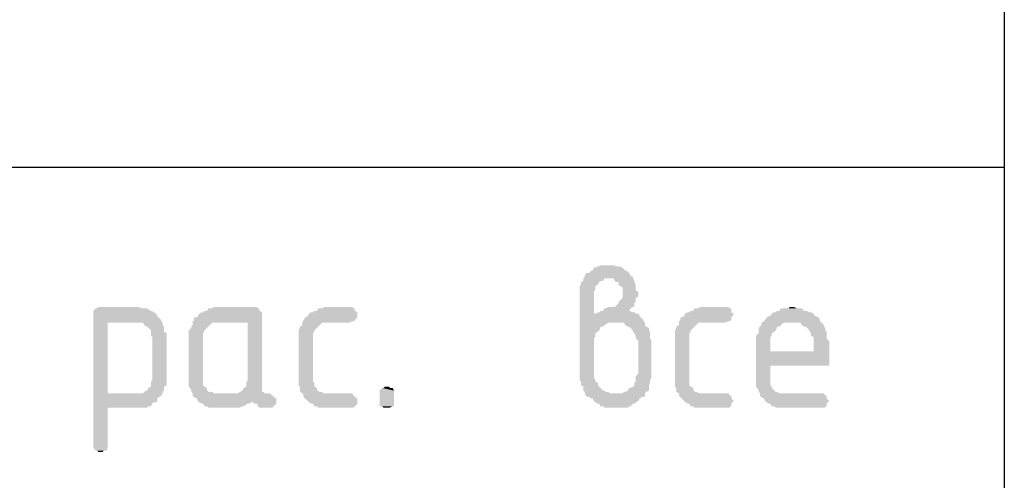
# Model space of a CAD drawing. Header units: millimetres. Extents: x -2765404 to 1548445, y -374876 to 1313256.
# Tile 24 of 77: x 52919 to 55174, y -226250 to -225194. Entities that reach past the tile are written whole.
import ezdxf

# ---------------------------------------------------------------- set-up
doc = ezdxf.new("R2010")
doc.units = ezdxf.units.MM
doc.layers.add('PDF _PDF _Текст', color=7, linetype='Continuous')

msp = doc.modelspace()

# ---------------------------------------------------------------- linework, layer by layer
at = {"layer": 'PDF _PDF _Текст', "lineweight": 25}
msp.add_lwpolyline([(55174, -230921), (35820.1, -230921), (35820.1, -223990.7), (55174, -223990.7)], close=True, dxfattribs=at)
msp.add_lwpolyline([(35820.1, -225532.4), (55174, -225532.4)], dxfattribs=at)
at = {"layer": 'PDF _PDF _Текст', "transparency": 33554559}
for points in [[(54243, -225759.9), (54299.9, -225762.9), (54237, -225762.9)], [(54293.9, -225759.9), (54243, -225759.9), (54299.9, -225762.9)], [(54249, -225756.9), (54284.9, -225759.9), (54246, -225759.9)], [(54281.9, -225756.9), (54249, -225756.9), (54284.9, -225759.9)], [(54216.1, -225774.9), (54317.8, -225780.9), (54213.1, -225780.9)], [(54317.8, -225780.9), (54213.1, -225780.9), (54323.8, -225783.9)], [(54213.1, -225780.9), (54323.8, -225783.9), (54213.1, -225783.9)], [(54314.8, -225774.9), (54216.1, -225774.9), (54317.8, -225780.9)], [(54225, -225771.9), (54314.8, -225774.9), (54222, -225774.9)], [(54231, -225768.9), (54311.9, -225771.9), (54225, -225771.9)], [(54311.9, -225771.9), (54225, -225771.9), (54314.8, -225774.9)], [(54234, -225762.9), (54305.9, -225768.9), (54231, -225768.9)], [(54305.9, -225768.9), (54231, -225768.9), (54311.9, -225771.9)], [(54299.9, -225762.9), (54234, -225762.9), (54305.9, -225768.9)], [(54204.1, -225801.8), (54237, -225804.8), (54201.1, -225804.8)], [(54237, -225804.8), (54201.1, -225804.8), (54237, -225807.8)], [(54201.1, -225804.8), (54237, -225807.8), (54201.1, -225807.8)], [(54210.1, -225792.8), (54246, -225795.8), (54204.1, -225795.8)], [(54246, -225795.8), (54204.1, -225795.8), (54243, -225801.8)], [(54204.1, -225795.8), (54243, -225801.8), (54204.1, -225801.8)], [(54243, -225801.8), (54204.1, -225801.8), (54237, -225804.8)], [(54213.1, -225783.9), (54323.8, -225786.8), (54210.1, -225786.8)], [(54258, -225786.8), (54210.1, -225786.8), (54255, -225792.8)], [(54210.1, -225786.8), (54255, -225792.8), (54210.1, -225792.8)], [(54249, -225792.8), (54210.1, -225792.8), (54246, -225795.8)], [(54323.8, -225783.9), (54213.1, -225783.9), (54323.8, -225786.8)], [(54323.8, -225786.8), (54278.9, -225786.8), (54326.8, -225792.8)], [(54278.9, -225786.8), (54326.8, -225792.8), (54281.9, -225792.8)], [(54326.8, -225792.8), (54281.9, -225792.8), (54326.8, -225795.8)], [(54281.9, -225792.8), (54326.8, -225795.8), (54284.9, -225795.8)], [(54326.8, -225795.8), (54290.9, -225795.8), (54329.8, -225801.8)], [(54290.9, -225795.8), (54329.8, -225801.8), (54290.9, -225801.8)], [(54329.8, -225801.8), (54290.9, -225801.8), (54329.8, -225804.8)], [(54290.9, -225801.8), (54329.8, -225804.8), (54293.9, -225804.8)], [(54329.8, -225804.8), (54293.9, -225804.8), (54329.8, -225807.8)], [(54293.9, -225804.8), (54329.8, -225807.8), (54299.9, -225807.8)], [(54237, -225807.8), (54201.1, -225807.8), (54237, -225813.8)], [(54201.1, -225807.8), (54237, -225813.8), (54201.1, -225813.8)], [(54237, -225813.8), (54201.1, -225813.8), (54234, -225816.8)], [(54201.1, -225813.8), (54234, -225816.8), (54201.1, -225816.8)], [(54234, -225816.8), (54201.1, -225816.8), (54234, -225819.8)], [(54201.1, -225816.8), (54234, -225819.8), (54201.1, -225819.8)], [(54234, -225819.8), (54201.1, -225819.8), (54234, -225867.7)], [(54201.1, -225819.8), (54234, -225867.7), (54201.1, -225867.7)], [(54329.8, -225807.8), (54299.9, -225807.8), (54329.8, -225813.8)], [(54299.9, -225807.8), (54329.8, -225813.8), (54299.9, -225813.8)], [(54329.8, -225813.8), (54299.9, -225813.8), (54332.8, -225816.8)], [(54299.9, -225813.8), (54332.8, -225816.8), (54299.9, -225816.8)], [(54332.8, -225816.8), (54299.9, -225816.8), (54335.8, -225819.8)], [(54299.9, -225816.8), (54335.8, -225819.8), (54299.9, -225819.8)], [(54335.8, -225819.8), (54299.9, -225819.8), (54335.8, -225825.8)], [(54299.9, -225819.8), (54335.8, -225825.8), (54299.9, -225825.8)], [(54335.8, -225825.8), (54299.9, -225825.8), (54335.8, -225828.8)], [(54299.9, -225825.8), (54335.8, -225828.8), (54299.9, -225828.8)], [(54284.9, -225849.7), (54323.8, -225852.7), (54281.9, -225852.7)], [(54290.9, -225843.7), (54326.8, -225849.7), (54284.9, -225849.7)], [(54326.8, -225849.7), (54284.9, -225849.7), (54323.8, -225852.7)], [(54293.9, -225837.7), (54329.8, -225840.7), (54290.9, -225840.7)], [(54329.8, -225840.7), (54290.9, -225840.7), (54326.8, -225843.7)], [(54290.9, -225840.7), (54326.8, -225843.7), (54290.9, -225843.7)], [(54326.8, -225843.7), (54290.9, -225843.7), (54326.8, -225849.7)], [(54299.9, -225831.8), (54329.8, -225837.7), (54293.9, -225837.7)], [(54329.8, -225837.7), (54293.9, -225837.7), (54329.8, -225840.7)], [(54335.8, -225828.8), (54299.9, -225828.8), (54329.8, -225831.8)], [(54299.9, -225828.8), (54329.8, -225831.8), (54299.9, -225831.8)], [(54329.8, -225831.8), (54299.9, -225831.8), (54329.8, -225837.7)], [(53093.4, -225855.7), (53219.2, -225861.7), (53087.5, -225861.7)], [(53222.2, -225861.7), (53087.5, -225861.7), (53225.2, -225864.7)], [(53087.5, -225861.7), (53225.2, -225864.7), (53087.5, -225864.7)], [(53225.2, -225864.7), (53087.5, -225864.7), (53231.1, -225867.7)], [(53087.5, -225864.7), (53231.1, -225867.7), (53087.5, -225867.7)], [(53231.1, -225867.7), (53087.5, -225867.7), (53234.1, -225873.7)], [(53087.5, -225867.7), (53234.1, -225873.7), (53087.5, -225873.7)], [(53234.1, -225873.7), (53087.5, -225873.7), (53237.1, -225876.7)], [(53087.5, -225873.7), (53237.1, -225876.7), (53087.5, -225876.7)], [(53210.2, -225855.7), (53093.4, -225855.7), (53219.2, -225861.7)], [(53099.4, -225852.7), (53198.2, -225855.7), (53096.4, -225855.7)], [(53192.2, -225852.7), (53099.4, -225852.7), (53198.2, -225855.7)], [(53326.9, -225873.7), (53473.6, -225876.7), (53324, -225876.7)], [(53329.9, -225867.7), (53473.6, -225873.7), (53326.9, -225873.7)], [(53473.6, -225873.7), (53326.9, -225873.7), (53473.6, -225876.7)], [(53335.9, -225864.7), (53473.6, -225867.7), (53329.9, -225867.7)], [(53473.6, -225867.7), (53329.9, -225867.7), (53473.6, -225873.7)], [(53473.6, -225864.7), (53335.9, -225864.7), (53473.6, -225867.7)], [(53341.9, -225861.7), (53473.6, -225864.7), (53338.9, -225864.7)], [(53467.6, -225861.7), (53341.9, -225861.7), (53473.6, -225864.7)], [(53350.9, -225855.7), (53467.6, -225861.7), (53347.9, -225861.7)], [(53467.6, -225855.7), (53350.9, -225855.7), (53467.6, -225861.7)], [(53362.9, -225852.7), (53464.7, -225855.7), (53359.9, -225855.7)], [(53461.7, -225852.7), (53362.9, -225852.7), (53464.7, -225855.7)], [(53578.4, -225873.7), (53692.2, -225876.7), (53572.4, -225876.7)], [(53581.4, -225867.7), (53692.2, -225873.7), (53578.4, -225873.7)], [(53692.2, -225873.7), (53578.4, -225873.7), (53692.2, -225876.7)], [(53587.4, -225864.7), (53692.2, -225867.7), (53581.4, -225867.7)], [(53692.2, -225867.7), (53581.4, -225867.7), (53692.2, -225873.7)], [(53692.2, -225864.7), (53587.4, -225864.7), (53692.2, -225867.7)], [(53593.4, -225861.7), (53692.2, -225864.7), (53590.4, -225864.7)], [(53686.2, -225861.7), (53593.4, -225861.7), (53692.2, -225864.7)], [(53602.4, -225855.7), (53686.2, -225861.7), (53599.4, -225861.7)], [(53686.2, -225855.7), (53602.4, -225855.7), (53686.2, -225861.7)], [(53617.3, -225852.7), (53683.2, -225855.7), (53611.3, -225855.7)], [(53680.2, -225852.7), (53617.3, -225852.7), (53683.2, -225855.7)], [(54335.8, -225867.7), (54201.1, -225867.7), (54338.8, -225873.7)], [(54201.1, -225867.7), (54338.8, -225873.7), (54201.1, -225873.7)], [(54338.8, -225873.7), (54201.1, -225873.7), (54341.8, -225876.7)], [(54201.1, -225873.7), (54341.8, -225876.7), (54201.1, -225876.7)], [(54246, -225864.7), (54329.8, -225867.7), (54237, -225867.7)], [(54249, -225861.7), (54323.8, -225864.7), (54246, -225864.7)], [(54326.8, -225864.7), (54246, -225864.7), (54329.8, -225867.7)], [(54314.8, -225861.7), (54249, -225861.7), (54323.8, -225864.7)], [(54258, -225855.7), (54314.8, -225861.7), (54255, -225861.7)], [(54317.8, -225855.7), (54258, -225855.7), (54314.8, -225861.7)], [(54267, -225852.7), (54317.8, -225855.7), (54261, -225855.7)], [(54323.8, -225852.7), (54267, -225852.7), (54317.8, -225855.7)], [(54440.6, -225873.7), (54548.4, -225876.7), (54434.6, -225876.7)], [(54443.6, -225867.7), (54551.3, -225873.7), (54440.6, -225873.7)], [(54551.3, -225873.7), (54440.6, -225873.7), (54548.4, -225876.7)], [(54449.6, -225864.7), (54554.3, -225867.7), (54443.6, -225867.7)], [(54554.3, -225867.7), (54443.6, -225867.7), (54551.3, -225873.7)], [(54548.4, -225864.7), (54449.6, -225864.7), (54554.3, -225867.7)], [(54455.6, -225861.7), (54548.4, -225864.7), (54452.6, -225864.7)], [(54548.4, -225861.7), (54455.6, -225861.7), (54548.4, -225864.7)], [(54464.5, -225855.7), (54548.4, -225861.7), (54461.5, -225861.7)], [(54548.4, -225855.7), (54464.5, -225855.7), (54548.4, -225861.7)], [(54476.5, -225852.7), (54545.4, -225855.7), (54473.5, -225855.7)], [(54542.4, -225852.7), (54476.5, -225852.7), (54545.4, -225855.7)], [(54635.2, -225873.7), (54748.9, -225876.7), (54629.2, -225876.7)], [(54742.9, -225873.7), (54635.2, -225873.7), (54748.9, -225876.7)], [(54641.2, -225867.7), (54739.9, -225873.7), (54638.2, -225873.7)], [(54647.1, -225864.7), (54737, -225867.7), (54641.2, -225867.7)], [(54737, -225867.7), (54641.2, -225867.7), (54739.9, -225873.7)], [(54731, -225864.7), (54647.1, -225864.7), (54737, -225867.7)], [(54653.1, -225861.7), (54728, -225864.7), (54650.1, -225864.7)], [(54722, -225861.7), (54653.1, -225861.7), (54728, -225864.7)], [(54662.1, -225855.7), (54716, -225861.7), (54659.1, -225861.7)], [(54710, -225855.7), (54662.1, -225855.7), (54716, -225861.7)], [(54683.1, -225852.7), (54698, -225855.7), (54680.1, -225855.7)], [(54692, -225852.7), (54683.1, -225852.7), (54698, -225855.7)], [(53237.1, -225876.7), (53087.5, -225876.7), (53243.1, -225882.6)], [(53087.5, -225876.7), (53243.1, -225882.6), (53087.5, -225882.6)], [(53243.1, -225882.6), (53087.5, -225882.6), (53243.1, -225885.6)], [(53087.5, -225882.6), (53243.1, -225885.6), (53087.5, -225885.6)], [(53243.1, -225885.6), (53087.5, -225885.6), (53246.1, -225888.6)], [(53087.5, -225885.6), (53246.1, -225888.6), (53087.5, -225888.6)], [(53120.4, -225888.6), (53087.5, -225888.6), (53120.4, -226050.3)], [(53087.5, -225888.6), (53120.4, -226050.3), (53087.5, -226050.3)], [(53246.1, -225888.6), (53201.2, -225888.6), (53246.1, -225894.6)], [(53201.2, -225888.6), (53246.1, -225894.6), (53204.2, -225894.6)], [(53246.1, -225894.6), (53204.2, -225894.6), (53249.1, -225897.6)], [(53204.2, -225894.6), (53249.1, -225897.6), (53210.2, -225897.6)], [(53315, -225894.6), (53350.9, -225897.6), (53312, -225897.6)], [(53318, -225882.6), (53473.6, -225885.6), (53315, -225885.6)], [(53473.6, -225885.6), (53315, -225885.6), (53473.6, -225888.6)], [(53315, -225885.6), (53473.6, -225888.6), (53315, -225888.6)], [(53359.9, -225888.6), (53315, -225888.6), (53353.9, -225894.6)], [(53315, -225888.6), (53353.9, -225894.6), (53315, -225894.6)], [(53353.9, -225894.6), (53315, -225894.6), (53350.9, -225897.6)], [(53473.6, -225876.7), (53318, -225876.7), (53473.6, -225882.6)], [(53318, -225876.7), (53473.6, -225882.6), (53318, -225882.6)], [(53473.6, -225882.6), (53318, -225882.6), (53473.6, -225885.6)], [(53473.6, -225888.6), (53440.7, -225888.6), (53473.6, -226020.4)], [(53440.7, -225888.6), (53473.6, -226020.4), (53440.7, -226020.4)], [(53566.4, -225894.6), (53602.4, -225897.6), (53560.4, -225897.6)], [(53569.4, -225882.6), (53686.2, -225885.6), (53566.4, -225885.6)], [(53680.2, -225885.6), (53566.4, -225885.6), (53674.2, -225888.6)], [(53566.4, -225885.6), (53674.2, -225888.6), (53566.4, -225888.6)], [(53611.3, -225888.6), (53566.4, -225888.6), (53605.4, -225894.6)], [(53566.4, -225888.6), (53605.4, -225894.6), (53566.4, -225894.6)], [(53605.4, -225894.6), (53566.4, -225894.6), (53602.4, -225897.6)], [(53572.4, -225876.7), (53686.2, -225882.6), (53569.4, -225882.6)], [(53686.2, -225882.6), (53569.4, -225882.6), (53686.2, -225885.6)], [(53692.2, -225876.7), (53572.4, -225876.7), (53686.2, -225882.6)], [(54341.8, -225876.7), (54201.1, -225876.7), (54347.8, -225882.6)], [(54201.1, -225876.7), (54347.8, -225882.6), (54201.1, -225882.6)], [(54347.8, -225882.6), (54201.1, -225882.6), (54347.8, -225885.6)], [(54201.1, -225882.6), (54347.8, -225885.6), (54201.1, -225885.6)], [(54347.8, -225885.6), (54201.1, -225885.6), (54350.8, -225888.6)], [(54201.1, -225885.6), (54350.8, -225888.6), (54201.1, -225888.6)], [(54267, -225888.6), (54201.1, -225888.6), (54258, -225894.6)], [(54201.1, -225888.6), (54258, -225894.6), (54201.1, -225894.6)], [(54258, -225894.6), (54201.1, -225894.6), (54255, -225897.6)], [(54201.1, -225894.6), (54255, -225897.6), (54201.1, -225897.6)], [(54350.8, -225888.6), (54302.9, -225888.6), (54350.8, -225894.6)], [(54302.9, -225888.6), (54350.8, -225894.6), (54305.9, -225894.6)], [(54350.8, -225894.6), (54305.9, -225894.6), (54353.8, -225897.6)], [(54305.9, -225894.6), (54353.8, -225897.6), (54311.9, -225897.6)], [(54428.6, -225894.6), (54464.5, -225897.6), (54422.6, -225897.6)], [(54431.6, -225882.6), (54545.4, -225885.6), (54428.6, -225885.6)], [(54542.4, -225885.6), (54428.6, -225885.6), (54533.4, -225888.6)], [(54428.6, -225885.6), (54533.4, -225888.6), (54428.6, -225888.6)], [(54473.5, -225888.6), (54428.6, -225888.6), (54467.5, -225894.6)], [(54428.6, -225888.6), (54467.5, -225894.6), (54428.6, -225894.6)], [(54467.5, -225894.6), (54428.6, -225894.6), (54464.5, -225897.6)], [(54548.4, -225876.7), (54431.6, -225876.7), (54548.4, -225882.6)], [(54431.6, -225876.7), (54548.4, -225882.6), (54431.6, -225882.6)], [(54548.4, -225882.6), (54431.6, -225882.6), (54545.4, -225885.6)], [(54617.2, -225894.6), (54659.1, -225897.6), (54614.2, -225897.6)], [(54623.2, -225885.6), (54754.9, -225888.6), (54617.2, -225888.6)], [(54668.1, -225888.6), (54617.2, -225888.6), (54662.1, -225894.6)], [(54617.2, -225888.6), (54662.1, -225894.6), (54617.2, -225894.6)], [(54662.1, -225894.6), (54617.2, -225894.6), (54659.1, -225897.6)], [(54626.2, -225882.6), (54751.9, -225885.6), (54623.2, -225885.6)], [(54751.9, -225885.6), (54623.2, -225885.6), (54754.9, -225888.6)], [(54629.2, -225876.7), (54751.9, -225882.6), (54626.2, -225882.6)], [(54751.9, -225882.6), (54626.2, -225882.6), (54751.9, -225885.6)], [(54748.9, -225876.7), (54629.2, -225876.7), (54751.9, -225882.6)], [(54754.9, -225888.6), (54707, -225888.6), (54760.9, -225894.6)], [(54707, -225888.6), (54760.9, -225894.6), (54710, -225894.6)], [(54760.9, -225894.6), (54710, -225894.6), (54760.9, -225897.6)], [(54710, -225894.6), (54760.9, -225897.6), (54716, -225897.6)], [(53249.1, -225897.6), (53210.2, -225897.6), (53249.1, -225900.6)], [(53210.2, -225897.6), (53249.1, -225900.6), (53213.2, -225900.6)], [(53249.1, -225900.6), (53213.2, -225900.6), (53249.1, -225906.6)], [(53213.2, -225900.6), (53249.1, -225906.6), (53219.2, -225906.6)], [(53249.1, -225906.6), (53219.2, -225906.6), (53249.1, -225909.6)], [(53219.2, -225906.6), (53249.1, -225909.6), (53219.2, -225909.6)], [(53249.1, -225909.6), (53219.2, -225909.6), (53255.1, -225912.6)], [(53219.2, -225909.6), (53255.1, -225912.6), (53219.2, -225912.6)], [(53255.1, -225912.6), (53219.2, -225912.6), (53255.1, -225918.6)], [(53219.2, -225912.6), (53255.1, -225918.6), (53219.2, -225918.6)], [(53255.1, -225918.6), (53219.2, -225918.6), (53255.1, -225921.6)], [(53219.2, -225918.6), (53255.1, -225921.6), (53222.2, -225921.6)], [(53312, -225900.6), (53341.9, -225906.6), (53306, -225906.6)], [(53341.9, -225906.6), (53306, -225906.6), (53341.9, -225909.6)], [(53306, -225906.6), (53341.9, -225909.6), (53306, -225909.6)], [(53341.9, -225909.6), (53306, -225909.6), (53338.9, -225912.6)], [(53306, -225909.6), (53338.9, -225912.6), (53306, -225912.6)], [(53338.9, -225912.6), (53306, -225912.6), (53338.9, -225918.6)], [(53306, -225912.6), (53338.9, -225918.6), (53306, -225918.6)], [(53338.9, -225918.6), (53306, -225918.6), (53338.9, -225921.6)], [(53306, -225918.6), (53338.9, -225921.6), (53306, -225921.6)], [(53350.9, -225897.6), (53312, -225897.6), (53347.9, -225900.6)], [(53312, -225897.6), (53347.9, -225900.6), (53312, -225900.6)], [(53347.9, -225900.6), (53312, -225900.6), (53341.9, -225906.6)], [(53560.4, -225900.6), (53593.4, -225906.6), (53557.5, -225906.6)], [(53593.4, -225906.6), (53557.5, -225906.6), (53593.4, -225909.6)], [(53557.5, -225906.6), (53593.4, -225909.6), (53557.5, -225909.6)], [(53593.4, -225909.6), (53557.5, -225909.6), (53590.4, -225912.6)], [(53557.5, -225909.6), (53590.4, -225912.6), (53557.5, -225912.6)], [(53590.4, -225912.6), (53557.5, -225912.6), (53590.4, -225918.6)], [(53557.5, -225912.6), (53590.4, -225918.6), (53557.5, -225918.6)], [(53590.4, -225918.6), (53557.5, -225918.6), (53590.4, -225921.6)], [(53557.5, -225918.6), (53590.4, -225921.6), (53557.5, -225921.6)], [(53602.4, -225897.6), (53560.4, -225897.6), (53599.4, -225900.6)], [(53560.4, -225897.6), (53599.4, -225900.6), (53560.4, -225900.6)], [(53599.4, -225900.6), (53560.4, -225900.6), (53593.4, -225906.6)], [(54249, -225897.6), (54201.1, -225897.6), (54249, -225900.6)], [(54201.1, -225897.6), (54249, -225900.6), (54201.1, -225900.6)], [(54249, -225900.6), (54201.1, -225900.6), (54246, -225906.6)], [(54201.1, -225900.6), (54246, -225906.6), (54201.1, -225906.6)], [(54246, -225906.6), (54201.1, -225906.6), (54243, -225909.6)], [(54201.1, -225906.6), (54243, -225909.6), (54201.1, -225909.6)], [(54243, -225909.6), (54201.1, -225909.6), (54237, -225912.6)], [(54201.1, -225909.6), (54237, -225912.6), (54201.1, -225912.6)], [(54237, -225912.6), (54201.1, -225912.6), (54237, -225918.6)], [(54201.1, -225912.6), (54237, -225918.6), (54201.1, -225918.6)], [(54237, -225918.6), (54201.1, -225918.6), (54237, -225921.6)], [(54201.1, -225918.6), (54237, -225921.6), (54201.1, -225921.6)], [(54353.8, -225897.6), (54314.8, -225897.6), (54359.8, -225900.6)], [(54314.8, -225897.6), (54359.8, -225900.6), (54317.8, -225900.6)], [(54359.8, -225900.6), (54317.8, -225900.6), (54359.8, -225906.6)], [(54317.8, -225900.6), (54359.8, -225906.6), (54323.8, -225906.6)], [(54359.8, -225906.6), (54323.8, -225906.6), (54362.7, -225909.6)], [(54323.8, -225906.6), (54362.7, -225909.6), (54323.8, -225909.6)], [(54362.7, -225909.6), (54323.8, -225909.6), (54362.7, -225912.6)], [(54323.8, -225909.6), (54362.7, -225912.6), (54326.8, -225912.6)], [(54362.7, -225912.6), (54326.8, -225912.6), (54362.7, -225918.6)], [(54326.8, -225912.6), (54362.7, -225918.6), (54329.8, -225918.6)], [(54362.7, -225918.6), (54329.8, -225918.6), (54362.7, -225921.6)], [(54329.8, -225918.6), (54362.7, -225921.6), (54329.8, -225921.6)], [(54422.6, -225900.6), (54455.6, -225906.6), (54419.6, -225906.6)], [(54455.6, -225906.6), (54419.6, -225906.6), (54455.6, -225909.6)], [(54419.6, -225906.6), (54455.6, -225909.6), (54419.6, -225909.6)], [(54455.6, -225909.6), (54419.6, -225909.6), (54452.6, -225912.6)], [(54419.6, -225909.6), (54452.6, -225912.6), (54419.6, -225912.6)], [(54452.6, -225912.6), (54419.6, -225912.6), (54452.6, -225918.6)], [(54419.6, -225912.6), (54452.6, -225918.6), (54419.6, -225918.6)], [(54452.6, -225918.6), (54419.6, -225918.6), (54452.6, -225921.6)], [(54419.6, -225918.6), (54452.6, -225921.6), (54419.6, -225921.6)], [(54464.5, -225897.6), (54422.6, -225897.6), (54461.5, -225900.6)], [(54422.6, -225897.6), (54461.5, -225900.6), (54422.6, -225900.6)], [(54461.5, -225900.6), (54422.6, -225900.6), (54455.6, -225906.6)], [(54611.2, -225912.6), (54641.2, -225918.6), (54605.2, -225918.6)], [(54641.2, -225918.6), (54605.2, -225918.6), (54638.2, -225921.6)], [(54605.2, -225918.6), (54638.2, -225921.6), (54605.2, -225921.6)], [(54614.2, -225897.6), (54653.1, -225900.6), (54611.2, -225900.6)], [(54653.1, -225900.6), (54611.2, -225900.6), (54650.1, -225906.6)], [(54611.2, -225900.6), (54650.1, -225906.6), (54611.2, -225906.6)], [(54650.1, -225906.6), (54611.2, -225906.6), (54647.1, -225909.6)], [(54611.2, -225906.6), (54647.1, -225909.6), (54611.2, -225909.6)], [(54647.1, -225909.6), (54611.2, -225909.6), (54641.2, -225912.6)], [(54611.2, -225909.6), (54641.2, -225912.6), (54611.2, -225912.6)], [(54641.2, -225912.6), (54611.2, -225912.6), (54641.2, -225918.6)], [(54653.1, -225897.6), (54614.2, -225897.6), (54653.1, -225900.6)], [(54760.9, -225897.6), (54719, -225897.6), (54763.9, -225900.6)], [(54719, -225897.6), (54763.9, -225900.6), (54722, -225900.6)], [(54763.9, -225900.6), (54722, -225900.6), (54763.9, -225906.6)], [(54722, -225900.6), (54763.9, -225906.6), (54728, -225906.6)], [(54763.9, -225906.6), (54728, -225906.6), (54766.9, -225909.6)], [(54728, -225906.6), (54766.9, -225909.6), (54728, -225909.6)], [(54766.9, -225909.6), (54728, -225909.6), (54766.9, -225912.6)], [(54728, -225909.6), (54766.9, -225912.6), (54731, -225912.6)], [(54766.9, -225912.6), (54731, -225912.6), (54766.9, -225918.6)], [(54731, -225912.6), (54766.9, -225918.6), (54731, -225918.6)], [(54766.9, -225918.6), (54731, -225918.6), (54766.9, -225921.6)], [(54731, -225918.6), (54766.9, -225921.6), (54737, -225921.6)], [(53255.1, -225921.6), (53222.2, -225921.6), (53255.1, -226020.4)], [(53222.2, -225921.6), (53255.1, -226020.4), (53222.2, -226020.4)], [(53338.9, -225921.6), (53306, -225921.6), (53338.9, -226020.4)], [(53306, -225921.6), (53338.9, -226020.4), (53306, -226020.4)], [(53590.4, -225921.6), (53557.5, -225921.6), (53590.4, -226020.4)], [(53557.5, -225921.6), (53590.4, -226020.4), (53557.5, -226020.4)], [(54237, -225921.6), (54201.1, -225921.6), (54234, -225924.6)], [(54201.1, -225921.6), (54234, -225924.6), (54201.1, -225924.6)], [(54234, -225924.6), (54201.1, -225924.6), (54234, -225933.5)], [(54201.1, -225924.6), (54234, -225933.5), (54201.1, -225933.5)], [(54234, -225933.5), (54201.1, -225933.5), (54234, -225936.5)], [(54201.1, -225933.5), (54234, -225936.5), (54201.1, -225936.5)], [(54234, -225936.5), (54201.1, -225936.5), (54234, -226002.4)], [(54201.1, -225936.5), (54234, -226002.4), (54201.1, -226002.4)], [(54362.7, -225921.6), (54329.8, -225921.6), (54362.7, -225924.6)], [(54329.8, -225921.6), (54362.7, -225924.6), (54329.8, -225924.6)], [(54362.7, -225924.6), (54329.8, -225924.6), (54365.7, -225930.5)], [(54329.8, -225924.6), (54365.7, -225930.5), (54335.8, -225930.5)], [(54365.7, -225930.5), (54335.8, -225930.5), (54365.7, -225933.5)], [(54335.8, -225930.5), (54365.7, -225933.5), (54335.8, -225933.5)], [(54365.7, -225933.5), (54335.8, -225933.5), (54365.7, -225936.5)], [(54335.8, -225933.5), (54365.7, -225936.5), (54335.8, -225936.5)], [(54365.7, -225936.5), (54335.8, -225936.5), (54365.7, -226002.4)], [(54335.8, -225936.5), (54365.7, -226002.4), (54335.8, -226002.4)], [(54452.6, -225921.6), (54419.6, -225921.6), (54452.6, -226020.4)], [(54419.6, -225921.6), (54452.6, -226020.4), (54419.6, -226020.4)], [(54638.2, -225921.6), (54605.2, -225921.6), (54638.2, -225924.6)], [(54605.2, -225921.6), (54638.2, -225924.6), (54605.2, -225924.6)], [(54638.2, -225924.6), (54605.2, -225924.6), (54638.2, -225930.5)], [(54605.2, -225924.6), (54638.2, -225930.5), (54605.2, -225930.5)], [(54638.2, -225930.5), (54605.2, -225930.5), (54638.2, -225933.5)], [(54605.2, -225930.5), (54638.2, -225933.5), (54605.2, -225933.5)], [(54638.2, -225933.5), (54605.2, -225933.5), (54638.2, -225936.5)], [(54605.2, -225933.5), (54638.2, -225936.5), (54605.2, -225936.5)], [(54638.2, -225936.5), (54605.2, -225936.5), (54638.2, -225954.5)], [(54605.2, -225936.5), (54638.2, -225954.5), (54605.2, -225954.5)], [(54766.9, -225921.6), (54737, -225921.6), (54766.9, -225924.6)], [(54737, -225921.6), (54766.9, -225924.6), (54737, -225924.6)], [(54766.9, -225924.6), (54737, -225924.6), (54772.9, -225930.5)], [(54737, -225924.6), (54772.9, -225930.5), (54737, -225930.5)], [(54772.9, -225930.5), (54737, -225930.5), (54772.9, -225936.5)], [(54737, -225930.5), (54772.9, -225936.5), (54737, -225936.5)], [(54772.9, -225936.5), (54737, -225936.5), (54772.9, -225954.5)], [(54737, -225936.5), (54772.9, -225954.5), (54737, -225954.5)], [(54772.9, -225954.5), (54605.2, -225954.5), (54772.9, -225987.4)], [(54605.2, -225954.5), (54772.9, -225987.4), (54605.2, -225987.4)], [(54234, -226002.4), (54201.1, -226002.4), (54234, -226005.4)], [(54201.1, -226002.4), (54234, -226005.4), (54201.1, -226005.4)], [(54234, -226005.4), (54201.1, -226005.4), (54234, -226014.4)], [(54201.1, -226005.4), (54234, -226014.4), (54201.1, -226014.4)], [(54335.8, -226005.4), (54365.7, -226011.4), (54329.8, -226011.4)], [(54365.7, -226002.4), (54335.8, -226002.4), (54365.7, -226005.4)], [(54335.8, -226002.4), (54365.7, -226005.4), (54335.8, -226005.4)], [(54365.7, -226005.4), (54335.8, -226005.4), (54365.7, -226011.4)], [(54638.2, -225987.4), (54605.2, -225987.4), (54638.2, -226020.4)], [(54605.2, -225987.4), (54638.2, -226020.4), (54605.2, -226020.4)], [(53222.2, -226020.4), (53255.1, -226023.3), (53219.2, -226023.3)], [(53255.1, -226023.3), (53219.2, -226023.3), (53255.1, -226026.3)], [(53219.2, -226023.3), (53255.1, -226026.3), (53219.2, -226026.3)], [(53255.1, -226026.3), (53219.2, -226026.3), (53255.1, -226032.3)], [(53219.2, -226026.3), (53255.1, -226032.3), (53219.2, -226032.3)], [(53255.1, -226020.4), (53222.2, -226020.4), (53255.1, -226023.3)], [(53338.9, -226020.4), (53306, -226020.4), (53338.9, -226023.3)], [(53306, -226020.4), (53338.9, -226023.3), (53306, -226023.3)], [(53338.9, -226023.3), (53306, -226023.3), (53338.9, -226026.3)], [(53306, -226023.3), (53338.9, -226026.3), (53306, -226026.3)], [(53338.9, -226026.3), (53306, -226026.3), (53338.9, -226032.3)], [(53306, -226026.3), (53338.9, -226032.3), (53306, -226032.3)], [(53440.7, -226020.4), (53473.6, -226026.3), (53437.7, -226026.3)], [(53473.6, -226026.3), (53437.7, -226026.3), (53473.6, -226032.3)], [(53437.7, -226026.3), (53473.6, -226032.3), (53437.7, -226032.3)], [(53473.6, -226020.4), (53440.7, -226020.4), (53473.6, -226026.3)], [(53590.4, -226020.4), (53557.5, -226020.4), (53590.4, -226023.3)], [(53557.5, -226020.4), (53590.4, -226023.3), (53557.5, -226023.3)], [(53590.4, -226023.3), (53557.5, -226023.3), (53593.4, -226026.3)], [(53557.5, -226023.3), (53593.4, -226026.3), (53557.5, -226026.3)], [(53593.4, -226026.3), (53557.5, -226026.3), (53593.4, -226032.3)], [(53557.5, -226026.3), (53593.4, -226032.3), (53557.5, -226032.3)], [(54234, -226014.4), (54201.1, -226014.4), (54237, -226020.4)], [(54201.1, -226014.4), (54237, -226020.4), (54201.1, -226020.4)], [(54237, -226020.4), (54201.1, -226020.4), (54237, -226023.3)], [(54201.1, -226020.4), (54237, -226023.3), (54204.1, -226023.3)], [(54237, -226023.3), (54204.1, -226023.3), (54243, -226026.3)], [(54204.1, -226023.3), (54243, -226026.3), (54204.1, -226026.3)], [(54243, -226026.3), (54204.1, -226026.3), (54243, -226032.3)], [(54204.1, -226026.3), (54243, -226032.3), (54204.1, -226032.3)], [(54329.8, -226023.3), (54362.7, -226026.3), (54326.8, -226026.3)], [(54362.7, -226026.3), (54326.8, -226026.3), (54359.8, -226032.3)], [(54326.8, -226026.3), (54359.8, -226032.3), (54326.8, -226032.3)], [(54365.7, -226011.4), (54329.8, -226011.4), (54365.7, -226014.4)], [(54329.8, -226011.4), (54365.7, -226014.4), (54329.8, -226014.4)], [(54365.7, -226014.4), (54329.8, -226014.4), (54362.7, -226020.4)], [(54329.8, -226014.4), (54362.7, -226020.4), (54329.8, -226020.4)], [(54362.7, -226020.4), (54329.8, -226020.4), (54362.7, -226023.3)], [(54329.8, -226020.4), (54362.7, -226023.3), (54329.8, -226023.3)], [(54362.7, -226023.3), (54329.8, -226023.3), (54362.7, -226026.3)], [(54452.6, -226020.4), (54419.6, -226020.4), (54452.6, -226023.3)], [(54419.6, -226020.4), (54452.6, -226023.3), (54419.6, -226023.3)], [(54452.6, -226023.3), (54419.6, -226023.3), (54452.6, -226026.3)], [(54419.6, -226023.3), (54452.6, -226026.3), (54419.6, -226026.3)], [(54452.6, -226026.3), (54419.6, -226026.3), (54452.6, -226032.3)], [(54419.6, -226026.3), (54452.6, -226032.3), (54419.6, -226032.3)], [(54638.2, -226020.4), (54605.2, -226020.4), (54638.2, -226023.3)], [(54605.2, -226020.4), (54638.2, -226023.3), (54605.2, -226023.3)], [(54638.2, -226023.3), (54605.2, -226023.3), (54638.2, -226026.3)], [(54605.2, -226023.3), (54638.2, -226026.3), (54605.2, -226026.3)], [(54638.2, -226026.3), (54605.2, -226026.3), (54638.2, -226032.3)], [(54605.2, -226026.3), (54638.2, -226032.3), (54605.2, -226032.3)], [(53246.1, -226050.3), (53087.5, -226050.3), (53243.1, -226056.3)], [(53087.5, -226050.3), (53243.1, -226056.3), (53087.5, -226056.3)], [(53204.2, -226047.3), (53246.1, -226050.3), (53201.2, -226050.3)], [(53210.2, -226044.3), (53246.1, -226047.3), (53204.2, -226047.3)], [(53246.1, -226047.3), (53204.2, -226047.3), (53246.1, -226050.3)], [(53213.2, -226038.3), (53249.1, -226044.3), (53210.2, -226044.3)], [(53249.1, -226044.3), (53210.2, -226044.3), (53246.1, -226047.3)], [(53219.2, -226035.3), (53249.1, -226038.3), (53213.2, -226038.3)], [(53249.1, -226038.3), (53213.2, -226038.3), (53249.1, -226044.3)], [(53255.1, -226032.3), (53219.2, -226032.3), (53249.1, -226035.3)], [(53219.2, -226032.3), (53249.1, -226035.3), (53219.2, -226035.3)], [(53249.1, -226035.3), (53219.2, -226035.3), (53249.1, -226038.3)], [(53338.9, -226032.3), (53306, -226032.3), (53341.9, -226035.3)], [(53306, -226032.3), (53341.9, -226035.3), (53306, -226035.3)], [(53341.9, -226035.3), (53306, -226035.3), (53347.9, -226038.3)], [(53306, -226035.3), (53347.9, -226038.3), (53309, -226038.3)], [(53347.9, -226038.3), (53309, -226038.3), (53347.9, -226044.3)], [(53309, -226038.3), (53347.9, -226044.3), (53312, -226044.3)], [(53350.9, -226044.3), (53312, -226044.3), (53350.9, -226047.3)], [(53312, -226044.3), (53350.9, -226047.3), (53312, -226047.3)], [(53359.9, -226047.3), (53312, -226047.3), (53362.9, -226050.3)], [(53312, -226047.3), (53362.9, -226050.3), (53315, -226050.3)], [(53491.6, -226050.3), (53315, -226050.3), (53497.6, -226056.3)], [(53315, -226050.3), (53497.6, -226056.3), (53315, -226056.3)], [(53422.7, -226047.3), (53479.6, -226050.3), (53419.7, -226050.3)], [(53428.7, -226044.3), (53473.6, -226047.3), (53422.7, -226047.3)], [(53476.6, -226047.3), (53422.7, -226047.3), (53479.6, -226050.3)], [(53431.7, -226038.3), (53473.6, -226044.3), (53428.7, -226044.3)], [(53473.6, -226044.3), (53428.7, -226044.3), (53473.6, -226047.3)], [(53437.7, -226035.3), (53473.6, -226038.3), (53431.7, -226038.3)], [(53473.6, -226038.3), (53431.7, -226038.3), (53473.6, -226044.3)], [(53473.6, -226032.3), (53437.7, -226032.3), (53473.6, -226035.3)], [(53437.7, -226032.3), (53473.6, -226035.3), (53437.7, -226035.3)], [(53473.6, -226035.3), (53437.7, -226035.3), (53473.6, -226038.3)], [(53593.4, -226032.3), (53557.5, -226032.3), (53593.4, -226035.3)], [(53557.5, -226032.3), (53593.4, -226035.3), (53560.4, -226035.3)], [(53593.4, -226035.3), (53560.4, -226035.3), (53599.4, -226038.3)], [(53560.4, -226035.3), (53599.4, -226038.3), (53560.4, -226038.3)], [(53599.4, -226038.3), (53560.4, -226038.3), (53599.4, -226044.3)], [(53560.4, -226038.3), (53599.4, -226044.3), (53560.4, -226044.3)], [(53602.4, -226044.3), (53560.4, -226044.3), (53605.4, -226047.3)], [(53560.4, -226044.3), (53605.4, -226047.3), (53560.4, -226047.3)], [(53611.3, -226047.3), (53560.4, -226047.3), (53614.3, -226050.3)], [(53560.4, -226047.3), (53614.3, -226050.3), (53566.4, -226050.3)], [(53680.2, -226050.3), (53566.4, -226050.3), (53683.2, -226056.3)], [(53566.4, -226050.3), (53683.2, -226056.3), (53569.4, -226056.3)], [(53749, -226038.3), (53776, -226044.3), (53743.1, -226044.3)], [(53776, -226044.3), (53743.1, -226044.3), (53776, -226047.3)], [(53743.1, -226044.3), (53776, -226047.3), (53743.1, -226047.3)], [(53776, -226047.3), (53743.1, -226047.3), (53776, -226050.3)], [(53743.1, -226047.3), (53776, -226050.3), (53743.1, -226050.3)], [(53776, -226050.3), (53743.1, -226050.3), (53776, -226068.2)], [(53743.1, -226050.3), (53776, -226068.2), (53743.1, -226068.2)], [(53773, -226038.3), (53749, -226038.3), (53776, -226044.3)], [(53755, -226035.3), (53767, -226038.3), (53752, -226038.3)], [(53764, -226035.3), (53755, -226035.3), (53767, -226038.3)], [(54243, -226032.3), (54204.1, -226032.3), (54246, -226035.3)], [(54204.1, -226032.3), (54246, -226035.3), (54210.1, -226035.3)], [(54246, -226035.3), (54210.1, -226035.3), (54249, -226038.3)], [(54210.1, -226035.3), (54249, -226038.3), (54210.1, -226038.3)], [(54249, -226038.3), (54210.1, -226038.3), (54255, -226044.3)], [(54210.1, -226038.3), (54255, -226044.3), (54210.1, -226044.3)], [(54258, -226044.3), (54210.1, -226044.3), (54261, -226047.3)], [(54210.1, -226044.3), (54261, -226047.3), (54213.1, -226047.3)], [(54267, -226047.3), (54213.1, -226047.3), (54269.9, -226050.3)], [(54213.1, -226047.3), (54269.9, -226050.3), (54213.1, -226050.3)], [(54350.8, -226050.3), (54213.1, -226050.3), (54350.8, -226056.3)], [(54213.1, -226050.3), (54350.8, -226056.3), (54216.1, -226056.3)], [(54302.9, -226047.3), (54350.8, -226050.3), (54299.9, -226050.3)], [(54353.8, -226047.3), (54302.9, -226047.3), (54350.8, -226050.3)], [(54311.9, -226044.3), (54353.8, -226047.3), (54305.9, -226047.3)], [(54314.8, -226038.3), (54359.8, -226044.3), (54311.9, -226044.3)], [(54359.8, -226044.3), (54311.9, -226044.3), (54353.8, -226047.3)], [(54359.8, -226038.3), (54314.8, -226038.3), (54359.8, -226044.3)], [(54323.8, -226035.3), (54359.8, -226038.3), (54317.8, -226038.3)], [(54326.8, -226032.3), (54359.8, -226035.3), (54323.8, -226035.3)], [(54359.8, -226035.3), (54323.8, -226035.3), (54359.8, -226038.3)], [(54359.8, -226032.3), (54326.8, -226032.3), (54359.8, -226035.3)], [(54452.6, -226032.3), (54419.6, -226032.3), (54455.6, -226035.3)], [(54419.6, -226032.3), (54455.6, -226035.3), (54419.6, -226035.3)], [(54455.6, -226035.3), (54419.6, -226035.3), (54461.5, -226038.3)], [(54419.6, -226035.3), (54461.5, -226038.3), (54422.6, -226038.3)], [(54461.5, -226038.3), (54422.6, -226038.3), (54461.5, -226044.3)], [(54422.6, -226038.3), (54461.5, -226044.3), (54422.6, -226044.3)], [(54464.5, -226044.3), (54422.6, -226044.3), (54464.5, -226047.3)], [(54422.6, -226044.3), (54464.5, -226047.3), (54422.6, -226047.3)], [(54467.5, -226047.3), (54422.6, -226047.3), (54476.5, -226050.3)], [(54422.6, -226047.3), (54476.5, -226050.3), (54428.6, -226050.3)], [(54542.4, -226050.3), (54428.6, -226050.3), (54545.4, -226056.3)], [(54428.6, -226050.3), (54545.4, -226056.3), (54428.6, -226056.3)], [(54638.2, -226032.3), (54605.2, -226032.3), (54641.2, -226035.3)], [(54605.2, -226032.3), (54641.2, -226035.3), (54605.2, -226035.3)], [(54641.2, -226035.3), (54605.2, -226035.3), (54641.2, -226038.3)], [(54605.2, -226035.3), (54641.2, -226038.3), (54608.2, -226038.3)], [(54641.2, -226038.3), (54608.2, -226038.3), (54647.1, -226044.3)], [(54608.2, -226038.3), (54647.1, -226044.3), (54611.2, -226044.3)], [(54647.1, -226044.3), (54611.2, -226044.3), (54650.1, -226047.3)], [(54611.2, -226044.3), (54650.1, -226047.3), (54611.2, -226047.3)], [(54653.1, -226047.3), (54611.2, -226047.3), (54659.1, -226050.3)], [(54611.2, -226047.3), (54659.1, -226050.3), (54614.2, -226050.3)], [(54760.9, -226050.3), (54614.2, -226050.3), (54763.9, -226056.3)], [(54614.2, -226050.3), (54763.9, -226056.3), (54614.2, -226056.3)], [(53243.1, -226056.3), (53087.5, -226056.3), (53237.1, -226059.3)], [(53087.5, -226056.3), (53237.1, -226059.3), (53087.5, -226059.3)], [(53237.1, -226059.3), (53087.5, -226059.3), (53234.1, -226062.3)], [(53087.5, -226059.3), (53234.1, -226062.3), (53087.5, -226062.3)], [(53234.1, -226062.3), (53087.5, -226062.3), (53234.1, -226068.2)], [(53087.5, -226062.3), (53234.1, -226068.2), (53087.5, -226068.2)], [(53234.1, -226068.2), (53087.5, -226068.2), (53231.1, -226071.2)], [(53087.5, -226068.2), (53231.1, -226071.2), (53087.5, -226071.2)], [(53225.2, -226071.2), (53087.5, -226071.2), (53222.2, -226074.2)], [(53087.5, -226071.2), (53222.2, -226074.2), (53087.5, -226074.2)], [(53222.2, -226074.2), (53087.5, -226074.2), (53219.2, -226080.2)], [(53087.5, -226074.2), (53219.2, -226080.2), (53087.5, -226080.2)], [(53500.6, -226056.3), (53315, -226056.3), (53500.6, -226059.3)], [(53315, -226056.3), (53500.6, -226059.3), (53318, -226059.3)], [(53500.6, -226059.3), (53318, -226059.3), (53506.6, -226062.3)], [(53318, -226059.3), (53506.6, -226062.3), (53324, -226062.3)], [(53506.6, -226062.3), (53324, -226062.3), (53506.6, -226068.2)], [(53324, -226062.3), (53506.6, -226068.2), (53326.9, -226068.2)], [(53449.7, -226068.2), (53326.9, -226068.2), (53449.7, -226071.2)], [(53326.9, -226068.2), (53449.7, -226071.2), (53329.9, -226071.2)], [(53449.7, -226071.2), (53329.9, -226071.2), (53443.7, -226074.2)], [(53329.9, -226071.2), (53443.7, -226074.2), (53335.9, -226074.2)], [(53440.7, -226074.2), (53338.9, -226074.2), (53431.7, -226080.2)], [(53338.9, -226074.2), (53431.7, -226080.2), (53341.9, -226080.2)], [(53506.6, -226068.2), (53449.7, -226068.2), (53506.6, -226071.2)], [(53449.7, -226068.2), (53506.6, -226071.2), (53452.7, -226071.2)], [(53506.6, -226071.2), (53452.7, -226071.2), (53506.6, -226074.2)], [(53452.7, -226071.2), (53506.6, -226074.2), (53455.7, -226074.2)], [(53506.6, -226074.2), (53461.7, -226074.2), (53500.6, -226080.2)], [(53461.7, -226074.2), (53500.6, -226080.2), (53464.7, -226080.2)], [(53686.2, -226056.3), (53569.4, -226056.3), (53686.2, -226059.3)], [(53569.4, -226056.3), (53686.2, -226059.3), (53569.4, -226059.3)], [(53686.2, -226059.3), (53569.4, -226059.3), (53692.2, -226062.3)], [(53569.4, -226059.3), (53692.2, -226062.3), (53572.4, -226062.3)], [(53692.2, -226062.3), (53572.4, -226062.3), (53692.2, -226068.2)], [(53572.4, -226062.3), (53692.2, -226068.2), (53578.4, -226068.2)], [(53692.2, -226068.2), (53578.4, -226068.2), (53692.2, -226071.2)], [(53578.4, -226068.2), (53692.2, -226071.2), (53581.4, -226071.2)], [(53692.2, -226071.2), (53581.4, -226071.2), (53692.2, -226074.2)], [(53581.4, -226071.2), (53692.2, -226074.2), (53587.4, -226074.2)], [(53692.2, -226074.2), (53590.4, -226074.2), (53686.2, -226080.2)], [(53590.4, -226074.2), (53686.2, -226080.2), (53593.4, -226080.2)], [(53776, -226068.2), (53743.1, -226068.2), (53776, -226071.2)], [(53743.1, -226068.2), (53776, -226071.2), (53743.1, -226071.2)], [(53776, -226071.2), (53743.1, -226071.2), (53776, -226074.2)], [(53743.1, -226071.2), (53776, -226074.2), (53743.1, -226074.2)], [(53776, -226074.2), (53743.1, -226074.2), (53776, -226080.2)], [(53743.1, -226074.2), (53776, -226080.2), (53743.1, -226080.2)], [(54350.8, -226056.3), (54216.1, -226056.3), (54347.8, -226059.3)], [(54216.1, -226056.3), (54347.8, -226059.3), (54222, -226059.3)], [(54341.8, -226059.3), (54225, -226059.3), (54341.8, -226062.3)], [(54225, -226059.3), (54341.8, -226062.3), (54225, -226062.3)], [(54338.8, -226062.3), (54231, -226062.3), (54335.8, -226068.2)], [(54231, -226062.3), (54335.8, -226068.2), (54234, -226068.2)], [(54335.8, -226068.2), (54234, -226068.2), (54329.8, -226071.2)], [(54234, -226068.2), (54329.8, -226071.2), (54237, -226071.2)], [(54329.8, -226071.2), (54237, -226071.2), (54326.8, -226074.2)], [(54237, -226071.2), (54326.8, -226074.2), (54243, -226074.2)], [(54323.8, -226074.2), (54246, -226074.2), (54317.8, -226080.2)], [(54246, -226074.2), (54317.8, -226080.2), (54249, -226080.2)], [(54548.4, -226056.3), (54428.6, -226056.3), (54548.4, -226059.3)], [(54428.6, -226056.3), (54548.4, -226059.3), (54431.6, -226059.3)], [(54548.4, -226059.3), (54431.6, -226059.3), (54548.4, -226062.3)], [(54431.6, -226059.3), (54548.4, -226062.3), (54434.6, -226062.3)], [(54548.4, -226062.3), (54434.6, -226062.3), (54554.3, -226068.2)], [(54434.6, -226062.3), (54554.3, -226068.2), (54440.6, -226068.2)], [(54554.3, -226068.2), (54440.6, -226068.2), (54551.3, -226071.2)], [(54440.6, -226068.2), (54551.3, -226071.2), (54443.6, -226071.2)], [(54551.3, -226071.2), (54443.6, -226071.2), (54548.4, -226074.2)], [(54443.6, -226071.2), (54548.4, -226074.2), (54449.6, -226074.2)], [(54548.4, -226074.2), (54452.6, -226074.2), (54548.4, -226080.2)], [(54452.6, -226074.2), (54548.4, -226080.2), (54455.6, -226080.2)], [(54766.9, -226056.3), (54614.2, -226056.3), (54766.9, -226059.3)], [(54614.2, -226056.3), (54766.9, -226059.3), (54617.2, -226059.3)], [(54766.9, -226059.3), (54617.2, -226059.3), (54766.9, -226062.3)], [(54617.2, -226059.3), (54766.9, -226062.3), (54623.2, -226062.3)], [(54766.9, -226062.3), (54623.2, -226062.3), (54772.9, -226068.2)], [(54623.2, -226062.3), (54772.9, -226068.2), (54626.2, -226068.2)], [(54772.9, -226068.2), (54626.2, -226068.2), (54769.9, -226071.2)], [(54626.2, -226068.2), (54769.9, -226071.2), (54629.2, -226071.2)], [(54769.9, -226071.2), (54629.2, -226071.2), (54766.9, -226074.2)], [(54629.2, -226071.2), (54766.9, -226074.2), (54635.2, -226074.2)], [(54766.9, -226074.2), (54638.2, -226074.2), (54766.9, -226080.2)], [(54638.2, -226074.2), (54766.9, -226080.2), (54641.2, -226080.2)], [(53213.2, -226080.2), (53087.5, -226080.2), (53210.2, -226083.2)], [(53087.5, -226080.2), (53210.2, -226083.2), (53087.5, -226083.2)], [(53120.4, -226083.2), (53087.5, -226083.2), (53120.4, -226170)], [(53087.5, -226083.2), (53120.4, -226170), (53087.5, -226170)], [(53428.7, -226080.2), (53347.9, -226080.2), (53422.7, -226083.2)], [(53347.9, -226080.2), (53422.7, -226083.2), (53350.9, -226083.2)], [(53500.6, -226080.2), (53464.7, -226080.2), (53497.6, -226083.2)], [(53464.7, -226080.2), (53497.6, -226083.2), (53467.6, -226083.2)], [(53686.2, -226080.2), (53599.4, -226080.2), (53683.2, -226083.2)], [(53599.4, -226080.2), (53683.2, -226083.2), (53602.4, -226083.2)], [(53773, -226080.2), (53749, -226080.2), (53767, -226083.2)], [(53749, -226080.2), (53767, -226083.2), (53752, -226083.2)], [(54314.8, -226080.2), (54255, -226080.2), (54311.9, -226083.2)], [(54255, -226080.2), (54311.9, -226083.2), (54258, -226083.2)], [(54545.4, -226080.2), (54461.5, -226080.2), (54545.4, -226083.2)], [(54461.5, -226080.2), (54545.4, -226083.2), (54464.5, -226083.2)], [(54763.9, -226080.2), (54647.1, -226080.2), (54763.9, -226083.2)], [(54647.1, -226080.2), (54763.9, -226083.2), (54650.1, -226083.2)], [(53120.4, -226170), (53087.5, -226170), (53120.4, -226173)], [(53087.5, -226170), (53120.4, -226173), (53087.5, -226173)], [(53120.4, -226173), (53087.5, -226173), (53120.4, -226176)], [(53087.5, -226173), (53120.4, -226176), (53087.5, -226176)], [(53120.4, -226176), (53087.5, -226176), (53117.4, -226182)], [(53087.5, -226176), (53117.4, -226182), (53093.4, -226182)], [(53111.4, -226182), (53096.4, -226182), (53108.4, -226185)], [(53096.4, -226182), (53108.4, -226185), (53099.4, -226185)]]:
    msp.add_solid(points, dxfattribs=at)

doc.saveas('drawing.dxf')
